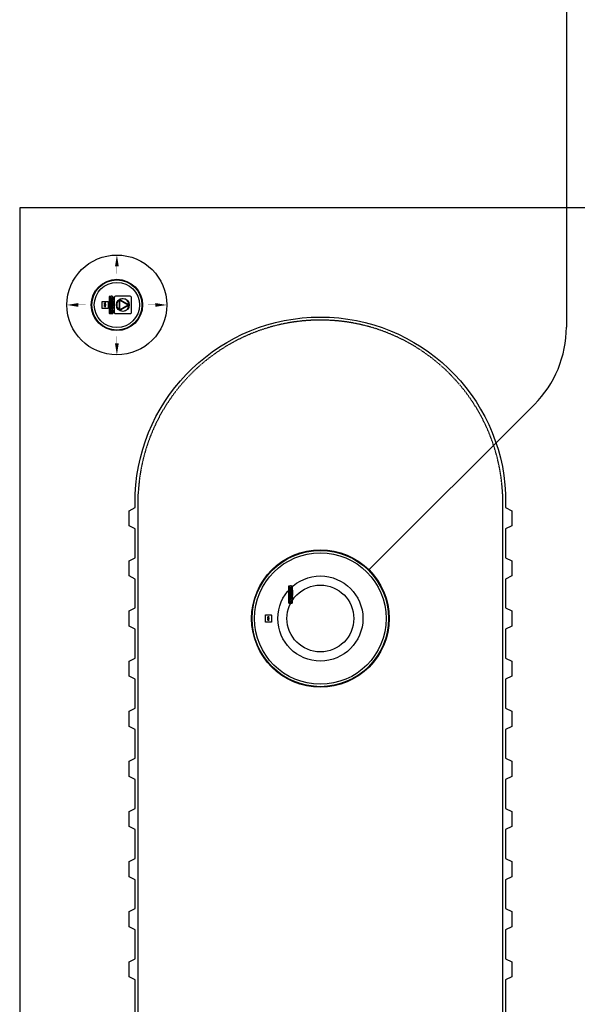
# Model space of a CAD drawing. Extents: x -15981 to -11679, y 2285 to 5601.
# Tile 92 of 103: x -15981 to -15797, y 4609 to 4933. Entities that reach past the tile are written whole.
import ezdxf

# ---------------------------------------------------------------- set-up
doc = ezdxf.new("R2010")
doc.units = 0
doc.header["$MEASUREMENT"] = 0
doc.linetypes.add('HIDDEN3', pattern=[0.1875, 0.125, -0.0625])
for name, color, linetype in [('MONITOR-WELL-COVER', 4, 'CONTINUOUS'), ('NONE', 7, 'CONTINUOUS'), ('PIPING-PRODUCT-REGULAR', 4, 'CONTINUOUS'), ('TANK-MANHOLE', 2, 'CONTINUOUS'), ('TANK-SLAB', 6, 'CONTINUOUS'), ('TANK-SLOPE', 2, 'CONTINUOUS'), ('TANK-UST', 5, 'CONTINUOUS')]:
    doc.layers.add(name, color=color, linetype=linetype)

# ---------------------------------------------------------------- blocks, each defined once
blk = doc.blocks.new('GROUP-427')
at = {"layer": 'NONE', "color": 0, "linetype": 'Continuous'}
for p, q in [((-41.87, -13.17), (-41.87, -12.84)), ((-41.52, -13.17), (-41.52, -12.84)), ((-41.87, -13.92), (-41.87, -13.59)), ((-41.52, -13.92), (-41.52, -13.59))]:
    blk.add_line(p, q, dxfattribs=at)
for radius, start, end in [(0.571, 71.92, 108.08), (0.276, 130.0052, 229.9948), (0.571, 251.92, 288.08), (0.276, 310.0052, 49.9948)]:
    blk.add_arc((-41.69, -13.38), radius, start, end, dxfattribs=at)
blk = doc.blocks.new('A$C50C34665')
at = {"layer": 'MONITOR-WELL-COVER', "color": 2}
for points in [[(-14.3, 5.8), (-14.3, 4.5), (-14.7, 4.5), (-14.7, 3.4), (-14.3, 3.4), (-14.3, 1), (-12.6, 1), (-12.6, 3.4), (-11.7, 3.4), (-11.7, 4.5), (-12.6, 4.5), (-12.6, 5.4, -0.414214), (-12.3, 5.7), (-11.7, 5.7), (-11.7, 6.7)], [(-3.3, 4.2), (-3.3, 4.2), (-3.3, 5.6), (-4.7, 5.6), (-4.7, 1), (-3.1, 1), (-3.1, 2.9, -0.414214), (-2.2, 3.8), (-2, 3.8), (-2, 5.6, 0.015515), (-2.1, 5.6, 0.024733), (-2.1, 5.6, 0.005946), (-2.2, 5.6, 0.01287), (-2.2, 5.7, 0.049414), (-2.3, 5.7, 0.053929), (-2.4, 5.7, 0.036627), (-2.5, 5.6, 0.042565), (-2.5, 5.6, 0.006291), (-2.6, 5.6, 0.008872), (-2.6, 5.6, 0.009321), (-2.7, 5.5, 0.009742), (-2.7, 5.5, 0.028906), (-2.8, 5.5, 0.027693), (-2.9, 5.4, 0.02663), (-2.9, 5.3, 0.041647), (-2.9, 5.3, 0.000265), (-3, 5.3, 0.000163), (-3, 5.2, 0.000116), (-3, 5.1, 0.000666), (-3.1, 5.1, 0.034843), (-3.1, 5, 0.014153), (-3.1, 4.9, 0.001676), (-3.1, 4.9, -0.00303), (-3.1, 4.8, -0.000398), (-3.1, 4.7, 0.000724), (-3.2, 4.7, 0.00166), (-3.2, 4.6, 0.006697), (-3.2, 4.5, 0.003794), (-3.2, 4.5, 0.000693), (-3.2, 4.4, 0.000272), (-3.2, 4.4, 0.00002), (-3.3, 4.2, 0.002677), (-3.3, 4.2, 0.000101), (-3.3, 4.2)]]:
    blk.add_lwpolyline(points, format="xyb", dxfattribs=at)
for points in [[(9.3, 6.7), (9.3, 6.3), (14.2, 6.3, -0.414214), (14.6, 5.9), (14.6, 0.8, -0.414214), (14.2, 0.4), (-14.5, 0.4), (-14.2, 0), (14.2, 0, 0.414214), (15, 0.9), (15, 5.9, 0.414214), (14.2, 6.7)], [(-11.1, 5.7), (-10.1, 5.7, 0.414214), (-9.8, 6.1), (-9.8, 6.4, 0.414214), (-10.1, 6.7), (-11.1, 6.7, 0.414214), (-11.4, 6.4), (-11.4, 6.1, 0.414214)], [(2.2, 2.2), (1.9, 2.1), (1.8, 2.1), (1.6, 2), (1.4, 2), (1.2, 2), (0.9, 2), (0.7, 2), (0.5, 2), (0.3, 2), (0.1, 2.1), (0, 2.2), (-0.1, 2.3), (-0.2, 2.4), (-0.2, 2.5), (-0.2, 2.9), (2.3, 2.9), (2.3, 3), (2.3, 3.1), (2.3, 3.3), (2.4, 3.4), (2.4, 3.6), (2.4, 3.7, 1), (-1.8, 3.7), (-1.8, 3.5), (-1.8, 3.2), (-1.8, 3), (-1.8, 2.7), (-1.7, 2.5), (-1.7, 2.3), (-1.6, 2), (-1.5, 1.9), (-1.4, 1.7), (-1.3, 1.6), (-1.2, 1.4), (-1, 1.3), (-0.8, 1.2), (-0.6, 1.1), (-0.4, 1), (-0.2, 1), (0.1, 1), (0.5, 0.9), (0.7, 0.9), (1, 1), (1.3, 1), (1.4, 1), (1.6, 1.1), (1.8, 1.1), (2, 1.2), (2, 1.2)], [(1.1, 3.7), (1.1, 3.9, 1), (-0.3, 3.9), (-0.3, 3.7)], [(4.9, 5.7), (5.9, 5.7, 0.414214), (6.3, 6.1), (6.3, 6.4, 0.414214), (5.9, 6.7), (4.9, 6.7, 0.414214), (4.6, 6.4), (4.6, 6.1, 0.414214)], [(9.8, 1.2), (9.8, 2), (9.1, 2, -0.414214), (8.7, 2.5), (8.7, 4.1), (9.8, 4.1), (9.8, 5.6), (8.7, 5.6), (8.7, 6.5), (7.8, 6.5, -0.161868), (6.5, 4.9), (6.5, 4.1), (7, 4.1), (7, 1.8), (7.1, 1.7), (7.1, 1.5), (7.2, 1.4), (7.3, 1.3), (7.3, 1.2), (7.5, 1.2), (7.5, 1.1), (7.8, 1), (8, 1), (8.1, 0.9), (8.3, 0.9), (8.5, 0.9), (8.7, 0.9), (8.8, 1), (9, 1), (9.1, 1), (9.3, 1), (9.4, 1.1), (9.6, 1.1)], [(11.7, 2.5), (11.7, 2.9), (14.1, 2.9), (14.2, 3), (14.2, 3.1), (14.2, 3.3), (14.2, 3.4), (14.2, 3.6), (14.2, 3.7, 1), (10.1, 3.7), (10.1, 3.5), (10.1, 3.2), (10.1, 3), (10.1, 2.7), (10.1, 2.5), (10.2, 2.3), (10.3, 2), (10.4, 1.9), (10.5, 1.7), (10.6, 1.6), (10.7, 1.4), (10.9, 1.3), (11.1, 1.2), (11.2, 1.1), (11.5, 1), (11.7, 1), (12, 1), (12.4, 0.9), (12.6, 0.9), (12.9, 1), (13.1, 1), (13.3, 1), (13.5, 1.1), (13.7, 1.1), (13.9, 1.2), (13.9, 1.2), (14.1, 2.2), (13.8, 2.1), (13.7, 2.1), (13.5, 2), (13.3, 2), (13.1, 2), (12.8, 2), (12.6, 2), (12.4, 2), (12.2, 2), (12, 2.1), (11.9, 2.2), (11.8, 2.3), (11.7, 2.4)], [(13, 3.7), (13, 3.9, 1), (11.6, 3.9), (11.6, 3.7)]]:
    blk.add_lwpolyline(points, format="xyb", close=True, dxfattribs=at)
for points in [[(-11.7, 6.7), (-11.8, 6.8), (-11.9, 6.8), (-12, 6.8), (-12, 6.8), (-12.1, 6.8), (-12.1, 6.8), (-12.2, 6.8), (-12.2, 6.8), (-12.3, 6.8), (-12.3, 6.8), (-12.3, 6.8), (-12.4, 6.8), (-12.4, 6.8), (-12.5, 6.8), (-12.5, 6.8), (-12.5, 6.8), (-12.6, 6.8), (-12.6, 6.8), (-12.7, 6.8), (-12.7, 6.8), (-12.8, 6.8), (-12.8, 6.8), (-12.8, 6.8), (-12.9, 6.8), (-12.9, 6.8), (-13, 6.8), (-13, 6.8), (-13.1, 6.8), (-13.1, 6.8), (-13.2, 6.8), (-13.2, 6.8), (-13.2, 6.8), (-13.3, 6.8), (-13.3, 6.8), (-13.3, 6.8), (-13.4, 6.8), (-13.4, 6.8), (-13.4, 6.7), (-13.5, 6.7), (-13.5, 6.7), (-13.5, 6.7), (-13.5, 6.7), (-13.5, 6.7), (-13.6, 6.7), (-13.6, 6.7), (-13.6, 6.7), (-13.6, 6.7), (-13.7, 6.7), (-13.7, 6.6), (-13.7, 6.6), (-13.7, 6.6), (-13.8, 6.6), (-13.8, 6.6), (-13.8, 6.6), (-13.8, 6.6), (-13.8, 6.5), (-13.8, 6.5), (-13.9, 6.5), (-13.9, 6.5), (-13.9, 6.5), (-13.9, 6.5), (-13.9, 6.5), (-13.9, 6.5), (-13.9, 6.4), (-14, 6.4), (-14, 6.4), (-14, 6.4), (-14, 6.4), (-14, 6.4), (-14.1, 6.3), (-14.1, 6.3), (-14.1, 6.3), (-14.1, 6.3), (-14.1, 6.2), (-14.1, 6.2), (-14.2, 6.2), (-14.2, 6.2), (-14.2, 6.2), (-14.2, 6.1), (-14.2, 6.1), (-14.2, 6.1), (-14.2, 6), (-14.2, 6), (-14.2, 6), (-14.2, 5.9), (-14.3, 5.9), (-14.3, 5.9), (-14.3, 5.8)], [(-7.8, 4.4), (-7.8, 6.7), (-9.4, 6.7), (-9.4, 1), (-7.8, 1), (-7.8, 2.3)], [(-7.8, 4.4), (-7.8, 4.4), (-7.8, 4.4), (-7.8, 4.5), (-7.8, 4.5), (-7.8, 4.6), (-7.8, 4.6), (-7.7, 4.7), (-7.7, 4.7), (-7.7, 4.8), (-7.7, 4.8), (-7.7, 4.8), (-7.7, 4.9), (-7.7, 4.9), (-7.6, 4.9), (-7.6, 5), (-7.6, 5), (-7.6, 5), (-7.6, 5.1), (-7.6, 5.1), (-7.5, 5.1), (-7.5, 5.2), (-7.5, 5.2), (-7.5, 5.2), (-7.5, 5.3), (-7.4, 5.3), (-7.4, 5.3), (-7.4, 5.4), (-7.4, 5.4), (-7.3, 5.4), (-7.3, 5.4), (-7.3, 5.5), (-7.3, 5.5), (-7.2, 5.5), (-7.2, 5.5), (-7.2, 5.5), (-7.1, 5.6), (-7.1, 5.6), (-7.1, 5.6), (-7, 5.6), (-7, 5.6), (-7, 5.6), (-6.9, 5.7), (-6.9, 5.7), (-6.8, 5.7), (-6.8, 5.7), (-6.8, 5.7), (-6.7, 5.7), (-6.7, 5.7), (-6.6, 5.7), (-6.6, 5.7), (-6.5, 5.7), (-6.5, 5.7), (-6.5, 5.7), (-6.4, 5.7), (-6.4, 5.7), (-6.3, 5.7), (-6.3, 5.7), (-6.3, 5.7), (-6.2, 5.7), (-6.2, 5.7), (-6.1, 5.7), (-6.1, 5.7), (-6.1, 5.7), (-6, 5.7), (-6, 5.6), (-5.9, 5.6), (-5.9, 5.6), (-5.9, 5.6), (-5.8, 5.6), (-5.8, 5.6), (-5.8, 5.5), (-5.7, 5.5), (-5.7, 5.5), (-5.7, 5.5), (-5.6, 5.5), (-5.6, 5.4), (-5.6, 5.4), (-5.6, 5.4), (-5.5, 5.4), (-5.5, 5.3), (-5.5, 5.3), (-5.5, 5.3), (-5.4, 5.2), (-5.4, 5.2), (-5.4, 5.2), (-5.4, 5.1), (-5.4, 5.1), (-5.3, 5.1), (-5.3, 5), (-5.3, 5), (-5.3, 5), (-5.3, 4.9), (-5.3, 4.9), (-5.3, 4.9), (-5.2, 4.8), (-5.2, 4.8), (-5.2, 4.8), (-5.2, 4.7), (-5.2, 4.7), (-5.2, 4.6), (-5.2, 4.6), (-5.2, 4.5), (-5.1, 4.5), (-5.1, 4.4), (-5.1, 4.4), (-5.1, 4.4), (-5.1, 4.3), (-5.1, 4.3), (-5.1, 4.2), (-5.1, 4.2), (-5.1, 4.1), (-5.1, 4.1), (-5.1, 4.1), (-5.1, 4), (-5.1, 4), (-5.1, 3.9), (-5.1, 3.9), (-5.1, 3.9), (-5.1, 3.8), (-5.1, 3.8), (-5.1, 3.8), (-5.1, 3.7), (-5.1, 3.7), (-5.1, 3.6), (-5.1, 3.6), (-5.1, 3.6), (-5, 3.5), (-5, 3.5), (-5, 3.5), (-5, 3.4), (-5, 3.4), (-5, 3.4), (-5, 3.3), (-5, 3.3), (-5, 3.3), (-5, 3.2), (-5, 3.2), (-5, 3.2), (-5, 3.1), (-5.1, 3.1), (-5.1, 3.1), (-5.1, 3), (-5.1, 3), (-5.1, 3), (-5.1, 2.9), (-5.1, 2.9), (-5.1, 2.8), (-5.1, 2.8), (-5.1, 2.8), (-5.1, 2.7), (-5.1, 2.7), (-5.1, 2.7), (-5.1, 2.6), (-5.1, 2.6), (-5.1, 2.5), (-5.1, 2.5), (-5.1, 2.5), (-5.1, 2.4), (-5.1, 2.4), (-5.1, 2.3), (-5.1, 2.3), (-5.1, 2.2), (-5.1, 2.2), (-5.2, 2.1), (-5.2, 2.1), (-5.2, 2), (-5.2, 2), (-5.2, 2), (-5.2, 1.9), (-5.2, 1.9), (-5.2, 1.8), (-5.3, 1.8), (-5.3, 1.8), (-5.3, 1.7), (-5.3, 1.7), (-5.3, 1.7), (-5.3, 1.6), (-5.3, 1.6), (-5.4, 1.6), (-5.4, 1.5), (-5.4, 1.5), (-5.4, 1.5), (-5.4, 1.4), (-5.5, 1.4), (-5.5, 1.4), (-5.5, 1.3), (-5.5, 1.3), (-5.6, 1.3), (-5.6, 1.3), (-5.6, 1.2), (-5.6, 1.2), (-5.7, 1.2), (-5.7, 1.2), (-5.7, 1.2), (-5.8, 1.1), (-5.8, 1.1), (-5.8, 1.1), (-5.9, 1.1), (-5.9, 1.1), (-5.9, 1), (-6, 1), (-6, 1), (-6.1, 1), (-6.1, 1), (-6.1, 1), (-6.2, 1), (-6.2, 1), (-6.3, 1), (-6.3, 1), (-6.3, 0.9), (-6.4, 0.9), (-6.4, 0.9), (-6.5, 0.9), (-6.5, 0.9), (-6.5, 0.9), (-6.6, 0.9), (-6.6, 1), (-6.7, 1), (-6.7, 1), (-6.8, 1), (-6.8, 1), (-6.8, 1), (-6.9, 1), (-6.9, 1), (-7, 1), (-7, 1), (-7, 1.1), (-7.1, 1.1), (-7.1, 1.1), (-7.1, 1.1), (-7.2, 1.1), (-7.2, 1.2), (-7.2, 1.2), (-7.3, 1.2), (-7.3, 1.2), (-7.3, 1.2), (-7.3, 1.3), (-7.4, 1.3), (-7.4, 1.3), (-7.4, 1.3), (-7.4, 1.4), (-7.5, 1.4), (-7.5, 1.4), (-7.5, 1.5), (-7.5, 1.5), (-7.5, 1.5), (-7.6, 1.6), (-7.6, 1.6), (-7.6, 1.6), (-7.6, 1.7), (-7.6, 1.7), (-7.6, 1.7), (-7.7, 1.8), (-7.7, 1.8), (-7.7, 1.8), (-7.7, 1.9), (-7.7, 1.9), (-7.7, 2), (-7.7, 2), (-7.8, 2), (-7.8, 2.1), (-7.8, 2.1), (-7.8, 2.2), (-7.8, 2.2), (-7.8, 2.3), (-7.8, 2.3)]]:
    blk.add_lwpolyline(points, dxfattribs=at)
for points in [[(-11.4, 1), (-9.8, 1), (-9.8, 5.4), (-11.4, 5.4)], [(-6.7, 3.1), (-6.7, 3.1), (-6.7, 3.1), (-6.7, 3.1), (-6.7, 3.1), (-6.7, 3.1), (-6.7, 3.1), (-6.7, 3), (-6.7, 3), (-6.7, 3), (-6.7, 3), (-6.7, 3), (-6.7, 3), (-6.7, 3), (-6.7, 2.9), (-6.7, 2.9), (-6.7, 2.9), (-6.7, 2.9), (-6.7, 2.9), (-6.7, 2.9), (-6.7, 2.8), (-6.7, 2.8), (-6.7, 2.8), (-6.7, 2.8), (-6.7, 2.8), (-6.7, 2.7), (-6.7, 2.7), (-6.7, 2.7), (-6.7, 2.7), (-6.7, 2.7), (-6.7, 2.7), (-6.7, 2.7), (-6.8, 2.6), (-6.8, 2.6), (-6.8, 2.6), (-6.8, 2.6), (-6.8, 2.6), (-6.8, 2.6), (-6.8, 2.6), (-6.8, 2.5), (-6.8, 2.5), (-6.8, 2.5), (-6.8, 2.5), (-6.8, 2.5), (-6.8, 2.5), (-6.8, 2.5), (-6.9, 2.5), (-6.9, 2.5), (-6.9, 2.5), (-6.9, 2.4), (-6.9, 2.4), (-6.9, 2.4), (-6.9, 2.4), (-6.9, 2.4), (-6.9, 2.4), (-7, 2.4), (-7, 2.4), (-7, 2.4), (-7, 2.4), (-7, 2.4), (-7, 2.4), (-7, 2.4), (-7.1, 2.4), (-7.1, 2.3), (-7.1, 2.3), (-7.1, 2.3), (-7.1, 2.3), (-7.1, 2.3), (-7.1, 2.3), (-7.2, 2.3), (-7.2, 2.3), (-7.2, 2.3), (-7.2, 2.3), (-7.2, 2.3), (-7.2, 2.3), (-7.3, 2.3), (-7.3, 2.3), (-7.3, 2.3), (-7.3, 2.3), (-7.3, 2.3), (-7.3, 2.3), (-7.4, 2.3), (-7.4, 2.4), (-7.4, 2.4), (-7.4, 2.4), (-7.4, 2.4), (-7.4, 2.4), (-7.4, 2.4), (-7.5, 2.4), (-7.5, 2.4), (-7.5, 2.4), (-7.5, 2.4), (-7.5, 2.4), (-7.5, 2.4), (-7.5, 2.4), (-7.5, 2.4), (-7.5, 2.5), (-7.6, 2.5), (-7.6, 2.5), (-7.6, 2.5), (-7.6, 2.5), (-7.6, 2.5), (-7.6, 2.5), (-7.6, 2.5), (-7.6, 2.5), (-7.6, 2.5), (-7.6, 2.6), (-7.6, 2.6), (-7.6, 2.6), (-7.6, 2.6), (-7.7, 2.6), (-7.7, 2.6), (-7.7, 2.6), (-7.7, 2.7), (-7.7, 2.7), (-7.7, 2.7), (-7.7, 2.7), (-7.7, 2.7), (-7.7, 2.7), (-7.7, 2.7), (-7.7, 2.8), (-7.7, 2.8), (-7.7, 2.8), (-7.7, 2.8), (-7.7, 2.8), (-7.7, 2.9), (-7.7, 2.9), (-7.7, 2.9), (-7.7, 2.9), (-7.7, 2.9), (-7.7, 2.9), (-7.7, 3), (-7.7, 3), (-7.7, 3), (-7.7, 3), (-7.7, 3), (-7.7, 3), (-7.7, 3), (-7.7, 3.1), (-7.7, 3.1), (-7.7, 3.1), (-7.7, 3.1), (-7.8, 3.1), (-7.8, 3.1), (-7.8, 3.1), (-7.8, 3.2), (-7.8, 3.2), (-7.8, 3.2), (-7.8, 3.2), (-7.8, 3.2), (-7.8, 3.2), (-7.8, 3.2), (-7.8, 3.2), (-7.8, 3.3), (-7.8, 3.3), (-7.8, 3.3), (-7.8, 3.3), (-7.8, 3.3), (-7.8, 3.3), (-7.8, 3.3), (-7.8, 3.3), (-7.8, 3.4), (-7.8, 3.4), (-7.7, 3.4), (-7.7, 3.4), (-7.7, 3.4), (-7.7, 3.4), (-7.7, 3.4), (-7.7, 3.5), (-7.7, 3.5), (-7.7, 3.5), (-7.7, 3.5), (-7.7, 3.5), (-7.7, 3.5), (-7.7, 3.5), (-7.7, 3.6), (-7.7, 3.6), (-7.7, 3.6), (-7.7, 3.6), (-7.7, 3.6), (-7.7, 3.6), (-7.7, 3.7), (-7.7, 3.7), (-7.7, 3.7), (-7.7, 3.7), (-7.7, 3.7), (-7.7, 3.8), (-7.7, 3.8), (-7.7, 3.8), (-7.7, 3.8), (-7.7, 3.8), (-7.7, 3.8), (-7.7, 3.8), (-7.7, 3.9), (-7.7, 3.9), (-7.6, 3.9), (-7.6, 3.9), (-7.6, 3.9), (-7.6, 3.9), (-7.6, 3.9), (-7.6, 3.9), (-7.6, 4), (-7.6, 4), (-7.6, 4), (-7.6, 4), (-7.6, 4), (-7.6, 4), (-7.6, 4), (-7.5, 4), (-7.5, 4), (-7.5, 4), (-7.5, 4.1), (-7.5, 4.1), (-7.5, 4.1), (-7.5, 4.1), (-7.5, 4.1), (-7.5, 4.1), (-7.4, 4.1), (-7.4, 4.1), (-7.4, 4.1), (-7.4, 4.1), (-7.4, 4.1), (-7.4, 4.1), (-7.4, 4.1), (-7.3, 4.1), (-7.3, 4.1), (-7.3, 4.1), (-7.3, 4.1), (-7.3, 4.2), (-7.3, 4.2), (-7.2, 4.2), (-7.2, 4.2), (-7.2, 4.2), (-7.2, 4.2), (-7.2, 4.2), (-7.2, 4.2), (-7.1, 4.2), (-7.1, 4.1), (-7.1, 4.1), (-7.1, 4.1), (-7.1, 4.1), (-7.1, 4.1), (-7.1, 4.1), (-7, 4.1), (-7, 4.1), (-7, 4.1), (-7, 4.1), (-7, 4.1), (-7, 4.1), (-7, 4.1), (-6.9, 4.1), (-6.9, 4.1), (-6.9, 4.1), (-6.9, 4.1), (-6.9, 4), (-6.9, 4), (-6.9, 4), (-6.9, 4), (-6.9, 4), (-6.8, 4), (-6.8, 4), (-6.8, 4), (-6.8, 4), (-6.8, 4), (-6.8, 3.9), (-6.8, 3.9), (-6.8, 3.9), (-6.8, 3.9), (-6.8, 3.9), (-6.8, 3.9), (-6.8, 3.9), (-6.8, 3.9), (-6.8, 3.8), (-6.7, 3.8), (-6.7, 3.8), (-6.7, 3.8), (-6.7, 3.8), (-6.7, 3.8), (-6.7, 3.8), (-6.7, 3.7), (-6.7, 3.7), (-6.7, 3.7), (-6.7, 3.7), (-6.7, 3.7), (-6.7, 3.6), (-6.7, 3.6), (-6.7, 3.6), (-6.7, 3.6), (-6.7, 3.6), (-6.7, 3.6), (-6.7, 3.5), (-6.7, 3.5), (-6.7, 3.5), (-6.7, 3.5), (-6.7, 3.5), (-6.7, 3.5), (-6.7, 3.5), (-6.7, 3.4), (-6.7, 3.4), (-6.7, 3.4), (-6.7, 3.4), (-6.7, 3.4), (-6.7, 3.4), (-6.7, 3.4), (-6.7, 3.3), (-6.7, 3.3), (-6.7, 3.3), (-6.7, 3.3), (-6.7, 3.3), (-6.7, 3.3), (-6.7, 3.3), (-6.7, 3.3), (-6.7, 3.2), (-6.7, 3.2), (-6.7, 3.2), (-6.7, 3.2), (-6.7, 3.2), (-6.7, 3.2), (-6.7, 3.2), (-6.7, 3.2)], [(-7.1, 6.3), (-7.1, 6.7), (1.9, 6.7), (1.9, 6.3)], [(2.6, 1), (4.2, 1), (4.2, 6.7), (2.6, 6.7)], [(4.6, 1), (6.3, 1), (6.3, 5.4), (4.6, 5.4)]]:
    blk.add_lwpolyline(points, close=True, dxfattribs=at)

msp = doc.modelspace()

# ---------------------------------------------------------------- linework, layer by layer
at = {"layer": 'MONITOR-WELL-COVER', "color": 2, "flags": 128}
msp.add_lwpolyline([(-15953.66, 4839.98, -0.414214), (-15953.56, 4840.07), (-15951.79, 4840.07, -0.414214), (-15951.69, 4839.98), (-15951.69, 4837.81, -0.414214), (-15951.79, 4837.71), (-15953.56, 4837.71, -0.414214), (-15953.66, 4837.81)], format="xyb", close=True, dxfattribs=at)
at = {"layer": 'MONITOR-WELL-COVER', "color": 2}
for points in [[(-15944.05, 4841.35, 0.414214), (-15944.43, 4841.73), (-15949.34, 4841.73, 0.414214), (-15949.72, 4841.35), (-15949.72, 4836.43, 0.414214), (-15949.34, 4836.06), (-15944.43, 4836.06, 0.414214), (-15944.05, 4836.43)], [(-15948.05, 4840.53, 0.514796), (-15948.05, 4837.26, 0.609933), (-15947.95, 4837.31), (-15947.95, 4840.47, 0.609933)], [(-15947.73, 4837.32, -0.577365), (-15947.83, 4837.37), (-15947.83, 4840.42, -0.577365), (-15947.73, 4840.47), (-15945.1, 4838.95, -0.577321), (-15945.1, 4838.84)], [(-15947.72, 4840.61), (-15944.98, 4839.03, 0.609773), (-15944.89, 4839.09, 0.515092), (-15947.72, 4840.72, 0.609773)], [(-15947.72, 4837.07, 0.515092), (-15944.89, 4838.7, 0.609772), (-15944.98, 4838.76), (-15947.72, 4837.18, 0.609772)]]:
    msp.add_lwpolyline(points, format="xyb", close=True, dxfattribs=at)
at = {"layer": 'MONITOR-WELL-COVER', "color": 1}
for radius in [8.44, 8.25]:
    msp.add_circle((-15948.85, 4838.89), radius, dxfattribs=at)
at = {"layer": 'MONITOR-WELL-COVER', "color": 2}
for centre, radius in [((-15948.85, 4838.89), 7.44), ((-15946.89, 4838.89), 2.13)]:
    msp.add_circle(centre, radius, dxfattribs=at)
at = {"layer": 'PIPING-PRODUCT-REGULAR'}
for p, q in [((-15800.85, 5091.36), (-15800.85, 4831.57)), ((-15865.99, 4751.53), (-15811.4, 4806.11))]:
    msp.add_line(p, q, dxfattribs=at)
msp.add_arc((-15836.85, 4831.57), 36, 315, 0, dxfattribs=at)
at = {"layer": 'TANK-MANHOLE', "color": 1, "linetype": 'Continuous'}
for points in [[(-15891.04, 4741.83), (-15891.13, 4741.83), (-15891.13, 4740.9, -0.414214), (-15891.21, 4740.82), (-15892.17, 4740.82, -0.414214), (-15892.25, 4740.9), (-15892.25, 4746.37), (-15892.33, 4746.31), (-15892.33, 4740.91, 0.414214), (-15892.16, 4740.74), (-15891.21, 4740.74, 0.414214), (-15891.04, 4740.91)], [(-15891.23, 4745.72), (-15891.23, 4745.53, 0.414214), (-15891.18, 4745.47), (-15891.1, 4745.47, 0.414214), (-15891.04, 4745.53), (-15891.04, 4745.72, 0.414214), (-15891.1, 4745.78), (-15891.18, 4745.78, 0.414214)], [(-15891.91, 4743.19), (-15891.92, 4743.24), (-15891.93, 4743.27), (-15891.94, 4743.29), (-15891.95, 4743.33), (-15891.95, 4743.38), (-15891.95, 4743.43), (-15891.95, 4743.47), (-15891.95, 4743.51), (-15891.94, 4743.54), (-15891.93, 4743.58), (-15891.91, 4743.61), (-15891.9, 4743.62), (-15891.87, 4743.64), (-15891.85, 4743.64), (-15891.78, 4743.64), (-15891.78, 4743.18), (-15891.76, 4743.17), (-15891.73, 4743.16), (-15891.7, 4743.16), (-15891.68, 4743.16), (-15891.65, 4743.16), (-15891.62, 4743.15, 1), (-15891.62, 4743.95), (-15891.66, 4743.95), (-15891.71, 4743.95), (-15891.75, 4743.95), (-15891.81, 4743.94), (-15891.85, 4743.94), (-15891.89, 4743.93), (-15891.94, 4743.91), (-15891.97, 4743.89), (-15892, 4743.87), (-15892.03, 4743.85), (-15892.05, 4743.83), (-15892.08, 4743.8), (-15892.1, 4743.76), (-15892.11, 4743.73), (-15892.13, 4743.68), (-15892.14, 4743.64), (-15892.15, 4743.58), (-15892.15, 4743.52), (-15892.15, 4743.46), (-15892.15, 4743.41), (-15892.14, 4743.36), (-15892.14, 4743.33), (-15892.13, 4743.3), (-15892.12, 4743.27), (-15892.11, 4743.23), (-15892.1, 4743.22)], [(-15892.11, 4741.73), (-15891.94, 4741.73), (-15891.94, 4741.87, -0.414214), (-15891.86, 4741.95), (-15891.54, 4741.95), (-15891.54, 4741.73), (-15891.26, 4741.73), (-15891.26, 4741.95), (-15891.09, 4741.95), (-15891.09, 4742.11, -0.161868), (-15891.39, 4742.37), (-15891.54, 4742.37), (-15891.54, 4742.26), (-15891.98, 4742.26), (-15892.01, 4742.26), (-15892.04, 4742.25), (-15892.06, 4742.24), (-15892.08, 4742.22), (-15892.09, 4742.2), (-15892.11, 4742.18), (-15892.12, 4742.17), (-15892.14, 4742.12), (-15892.15, 4742.09), (-15892.15, 4742.05), (-15892.15, 4742.03), (-15892.15, 4741.99), (-15892.15, 4741.95), (-15892.15, 4741.92), (-15892.14, 4741.89), (-15892.14, 4741.86), (-15892.13, 4741.83), (-15892.12, 4741.81), (-15892.12, 4741.77)], [(-15891.62, 4743.4), (-15891.59, 4743.4, 1), (-15891.59, 4743.67), (-15891.62, 4743.67)], [(-15891.23, 4742.66), (-15891.23, 4742.47, 0.414214), (-15891.18, 4742.41), (-15891.1, 4742.41, 0.414214), (-15891.04, 4742.47), (-15891.04, 4742.66, 0.414214), (-15891.1, 4742.72), (-15891.18, 4742.72, 0.414214)], [(-15891.85, 4741.38), (-15891.78, 4741.38), (-15891.78, 4740.91), (-15891.76, 4740.9), (-15891.73, 4740.9), (-15891.7, 4740.89), (-15891.68, 4740.89), (-15891.65, 4740.89), (-15891.62, 4740.89, 1), (-15891.62, 4741.69), (-15891.66, 4741.69), (-15891.71, 4741.69), (-15891.75, 4741.69), (-15891.81, 4741.68), (-15891.85, 4741.67), (-15891.89, 4741.66), (-15891.94, 4741.64), (-15891.97, 4741.63), (-15892, 4741.61), (-15892.03, 4741.59), (-15892.05, 4741.56), (-15892.08, 4741.53), (-15892.1, 4741.5), (-15892.11, 4741.46), (-15892.13, 4741.42), (-15892.14, 4741.37), (-15892.15, 4741.31), (-15892.15, 4741.25), (-15892.15, 4741.2), (-15892.15, 4741.14), (-15892.14, 4741.1), (-15892.14, 4741.06), (-15892.13, 4741.03), (-15892.12, 4741), (-15892.11, 4740.96), (-15892.1, 4740.96), (-15891.91, 4740.92), (-15891.92, 4740.97), (-15891.93, 4741), (-15891.94, 4741.03), (-15891.95, 4741.07), (-15891.95, 4741.11), (-15891.95, 4741.16), (-15891.95, 4741.2), (-15891.95, 4741.24), (-15891.94, 4741.28), (-15891.93, 4741.31), (-15891.91, 4741.34), (-15891.9, 4741.36), (-15891.87, 4741.37)], [(-15891.62, 4741.14), (-15891.59, 4741.14, 1), (-15891.59, 4741.4), (-15891.62, 4741.4)]]:
    msp.add_lwpolyline(points, format="xyb", close=True, dxfattribs=at)
for points in [[(-15891.22, 4746.33), (-15891.47, 4746.33), (-15891.47, 4746.41), (-15891.69, 4746.41), (-15891.69, 4746.33), (-15892.13, 4746.33), (-15892.13, 4746.02), (-15891.69, 4746.02), (-15891.69, 4745.84), (-15891.47, 4745.84), (-15891.47, 4746.02), (-15891.29, 4746.02, -0.414214), (-15891.23, 4745.96), (-15891.23, 4745.84), (-15891.04, 4745.84)], [(-15891.53, 4744.23), (-15891.53, 4744.24), (-15891.27, 4744.24), (-15891.27, 4744.51), (-15892.13, 4744.51), (-15892.13, 4744.2), (-15891.77, 4744.2, -0.414214), (-15891.6, 4744.03), (-15891.6, 4743.99), (-15891.27, 4743.99, 0.015515), (-15891.26, 4744, 0.024733), (-15891.26, 4744.01, 0.005946), (-15891.25, 4744.02, 0.01287), (-15891.25, 4744.03, 0.049414), (-15891.25, 4744.05, 0.053929), (-15891.25, 4744.06, 0.036627), (-15891.25, 4744.08, 0.042565), (-15891.26, 4744.09, 0.006291), (-15891.26, 4744.1, 0.008872), (-15891.27, 4744.11, 0.009321), (-15891.27, 4744.12, 0.009742), (-15891.28, 4744.13, 0.028906), (-15891.29, 4744.14, 0.027693), (-15891.3, 4744.15, 0.02663), (-15891.31, 4744.16, 0.041647), (-15891.32, 4744.16, 0.000265), (-15891.33, 4744.17, 0.000163), (-15891.34, 4744.18, 0.000116), (-15891.36, 4744.19, 0.000666), (-15891.37, 4744.19, 0.034843), (-15891.37, 4744.19, 0.014153), (-15891.39, 4744.19, 0.001676), (-15891.4, 4744.2, -0.00303), (-15891.42, 4744.2, -0.000398), (-15891.43, 4744.21, 0.000724), (-15891.44, 4744.21, 0.00166), (-15891.46, 4744.21, 0.006697), (-15891.46, 4744.21, 0.003794), (-15891.47, 4744.22, 0.000693), (-15891.49, 4744.22, 0.000272), (-15891.49, 4744.22, 0.00002), (-15891.52, 4744.23, 0.002677), (-15891.53, 4744.23, 0.000101), (-15891.53, 4744.23)]]:
    msp.add_lwpolyline(points, format="xyb", dxfattribs=at)
for points in [[(-15892.13, 4745.78), (-15892.13, 4745.47), (-15891.29, 4745.47), (-15891.29, 4745.78)], [(-15892.13, 4743.11), (-15892.13, 4742.8), (-15891.04, 4742.8), (-15891.04, 4743.11)], [(-15892.13, 4742.72), (-15892.13, 4742.41), (-15891.29, 4742.41), (-15891.29, 4742.72)], [(-15891.73, 4744.88), (-15891.73, 4744.88), (-15891.74, 4744.88), (-15891.74, 4744.88), (-15891.74, 4744.88), (-15891.74, 4744.88), (-15891.75, 4744.88), (-15891.75, 4744.88), (-15891.75, 4744.88), (-15891.76, 4744.88), (-15891.76, 4744.88), (-15891.76, 4744.88), (-15891.76, 4744.88), (-15891.77, 4744.88), (-15891.77, 4744.88), (-15891.77, 4744.88), (-15891.78, 4744.88), (-15891.78, 4744.88), (-15891.78, 4744.88), (-15891.79, 4744.88), (-15891.79, 4744.88), (-15891.79, 4744.88), (-15891.8, 4744.88), (-15891.8, 4744.89), (-15891.8, 4744.89), (-15891.81, 4744.89), (-15891.81, 4744.89), (-15891.81, 4744.89), (-15891.81, 4744.89), (-15891.82, 4744.89), (-15891.82, 4744.89), (-15891.82, 4744.89), (-15891.83, 4744.89), (-15891.83, 4744.89), (-15891.83, 4744.9), (-15891.83, 4744.9), (-15891.84, 4744.9), (-15891.84, 4744.9), (-15891.84, 4744.9), (-15891.84, 4744.9), (-15891.85, 4744.9), (-15891.85, 4744.9), (-15891.85, 4744.91), (-15891.85, 4744.91), (-15891.85, 4744.91), (-15891.86, 4744.91), (-15891.86, 4744.91), (-15891.86, 4744.91), (-15891.86, 4744.92), (-15891.86, 4744.92), (-15891.87, 4744.92), (-15891.87, 4744.92), (-15891.87, 4744.92), (-15891.87, 4744.93), (-15891.87, 4744.93), (-15891.87, 4744.93), (-15891.87, 4744.93), (-15891.88, 4744.94), (-15891.88, 4744.94), (-15891.88, 4744.94), (-15891.88, 4744.94), (-15891.88, 4744.95), (-15891.88, 4744.95), (-15891.88, 4744.95), (-15891.88, 4744.96), (-15891.88, 4744.96), (-15891.88, 4744.96), (-15891.88, 4744.97), (-15891.89, 4744.97), (-15891.89, 4744.97), (-15891.89, 4744.97), (-15891.89, 4744.98), (-15891.89, 4744.98), (-15891.89, 4744.98), (-15891.89, 4744.99), (-15891.89, 4744.99), (-15891.89, 4744.99), (-15891.88, 4745), (-15891.88, 4745), (-15891.88, 4745), (-15891.88, 4745), (-15891.88, 4745.01), (-15891.88, 4745.01), (-15891.88, 4745.01), (-15891.88, 4745.02), (-15891.88, 4745.02), (-15891.88, 4745.02), (-15891.88, 4745.02), (-15891.87, 4745.03), (-15891.87, 4745.03), (-15891.87, 4745.03), (-15891.87, 4745.03), (-15891.87, 4745.04), (-15891.87, 4745.04), (-15891.87, 4745.04), (-15891.86, 4745.04), (-15891.86, 4745.04), (-15891.86, 4745.05), (-15891.86, 4745.05), (-15891.86, 4745.05), (-15891.85, 4745.05), (-15891.85, 4745.05), (-15891.85, 4745.05), (-15891.85, 4745.06), (-15891.85, 4745.06), (-15891.84, 4745.06), (-15891.84, 4745.06), (-15891.84, 4745.06), (-15891.84, 4745.06), (-15891.83, 4745.06), (-15891.83, 4745.07), (-15891.83, 4745.07), (-15891.83, 4745.07), (-15891.82, 4745.07), (-15891.82, 4745.07), (-15891.82, 4745.07), (-15891.81, 4745.07), (-15891.81, 4745.07), (-15891.81, 4745.07), (-15891.81, 4745.07), (-15891.8, 4745.07), (-15891.8, 4745.08), (-15891.8, 4745.08), (-15891.79, 4745.08), (-15891.79, 4745.08), (-15891.79, 4745.08), (-15891.78, 4745.08), (-15891.78, 4745.08), (-15891.78, 4745.08), (-15891.77, 4745.08), (-15891.77, 4745.08), (-15891.77, 4745.08), (-15891.76, 4745.08), (-15891.76, 4745.08), (-15891.76, 4745.08), (-15891.76, 4745.08), (-15891.75, 4745.08), (-15891.75, 4745.08), (-15891.75, 4745.08), (-15891.74, 4745.08), (-15891.74, 4745.08), (-15891.74, 4745.08), (-15891.74, 4745.08), (-15891.73, 4745.08), (-15891.73, 4745.08), (-15891.73, 4745.08), (-15891.73, 4745.08), (-15891.72, 4745.08), (-15891.72, 4745.08), (-15891.72, 4745.08), (-15891.72, 4745.08), (-15891.71, 4745.08), (-15891.71, 4745.08), (-15891.71, 4745.08), (-15891.71, 4745.08), (-15891.7, 4745.08), (-15891.7, 4745.08), (-15891.7, 4745.08), (-15891.7, 4745.08), (-15891.69, 4745.08), (-15891.69, 4745.08), (-15891.69, 4745.08), (-15891.69, 4745.08), (-15891.68, 4745.08), (-15891.68, 4745.08), (-15891.68, 4745.08), (-15891.68, 4745.08), (-15891.67, 4745.08), (-15891.67, 4745.08), (-15891.67, 4745.08), (-15891.66, 4745.08), (-15891.66, 4745.08), (-15891.66, 4745.08), (-15891.66, 4745.08), (-15891.65, 4745.08), (-15891.65, 4745.08), (-15891.65, 4745.08), (-15891.64, 4745.08), (-15891.64, 4745.08), (-15891.64, 4745.08), (-15891.63, 4745.08), (-15891.63, 4745.08), (-15891.63, 4745.08), (-15891.62, 4745.08), (-15891.62, 4745.07), (-15891.62, 4745.07), (-15891.61, 4745.07), (-15891.61, 4745.07), (-15891.61, 4745.07), (-15891.61, 4745.07), (-15891.6, 4745.07), (-15891.6, 4745.07), (-15891.6, 4745.07), (-15891.59, 4745.07), (-15891.59, 4745.07), (-15891.59, 4745.06), (-15891.59, 4745.06), (-15891.58, 4745.06), (-15891.58, 4745.06), (-15891.58, 4745.06), (-15891.58, 4745.06), (-15891.58, 4745.06), (-15891.57, 4745.05), (-15891.57, 4745.05), (-15891.57, 4745.05), (-15891.57, 4745.05), (-15891.56, 4745.05), (-15891.56, 4745.05), (-15891.56, 4745.04), (-15891.56, 4745.04), (-15891.56, 4745.04), (-15891.56, 4745.04), (-15891.55, 4745.04), (-15891.55, 4745.03), (-15891.55, 4745.03), (-15891.55, 4745.03), (-15891.55, 4745.03), (-15891.55, 4745.02), (-15891.55, 4745.02), (-15891.55, 4745.02), (-15891.54, 4745.02), (-15891.54, 4745.01), (-15891.54, 4745.01), (-15891.54, 4745.01), (-15891.54, 4745), (-15891.54, 4745), (-15891.54, 4745), (-15891.54, 4745), (-15891.54, 4744.99), (-15891.54, 4744.99), (-15891.54, 4744.99), (-15891.54, 4744.98), (-15891.54, 4744.98), (-15891.54, 4744.98), (-15891.54, 4744.97), (-15891.54, 4744.97), (-15891.54, 4744.97), (-15891.54, 4744.97), (-15891.54, 4744.96), (-15891.54, 4744.96), (-15891.54, 4744.96), (-15891.54, 4744.95), (-15891.54, 4744.95), (-15891.54, 4744.95), (-15891.54, 4744.94), (-15891.55, 4744.94), (-15891.55, 4744.94), (-15891.55, 4744.94), (-15891.55, 4744.93), (-15891.55, 4744.93), (-15891.55, 4744.93), (-15891.55, 4744.93), (-15891.55, 4744.92), (-15891.56, 4744.92), (-15891.56, 4744.92), (-15891.56, 4744.92), (-15891.56, 4744.92), (-15891.56, 4744.91), (-15891.56, 4744.91), (-15891.57, 4744.91), (-15891.57, 4744.91), (-15891.57, 4744.91), (-15891.57, 4744.91), (-15891.58, 4744.9), (-15891.58, 4744.9), (-15891.58, 4744.9), (-15891.58, 4744.9), (-15891.58, 4744.9), (-15891.59, 4744.9), (-15891.59, 4744.9), (-15891.59, 4744.9), (-15891.59, 4744.89), (-15891.6, 4744.89), (-15891.6, 4744.89), (-15891.6, 4744.89), (-15891.61, 4744.89), (-15891.61, 4744.89), (-15891.61, 4744.89), (-15891.61, 4744.89), (-15891.62, 4744.89), (-15891.62, 4744.89), (-15891.62, 4744.89), (-15891.63, 4744.88), (-15891.63, 4744.88), (-15891.63, 4744.88), (-15891.64, 4744.88), (-15891.64, 4744.88), (-15891.64, 4744.88), (-15891.65, 4744.88), (-15891.65, 4744.88), (-15891.65, 4744.88), (-15891.66, 4744.88), (-15891.66, 4744.88), (-15891.66, 4744.88), (-15891.66, 4744.88), (-15891.67, 4744.88), (-15891.67, 4744.88), (-15891.67, 4744.88), (-15891.68, 4744.88), (-15891.68, 4744.88), (-15891.68, 4744.88), (-15891.68, 4744.88), (-15891.69, 4744.88), (-15891.69, 4744.88), (-15891.69, 4744.88), (-15891.69, 4744.88), (-15891.7, 4744.88), (-15891.7, 4744.88), (-15891.7, 4744.88), (-15891.7, 4744.88), (-15891.71, 4744.88), (-15891.71, 4744.88), (-15891.71, 4744.88), (-15891.71, 4744.88), (-15891.72, 4744.88), (-15891.72, 4744.88), (-15891.72, 4744.88), (-15891.72, 4744.88), (-15891.73, 4744.88), (-15891.73, 4744.88)], [(-15891.13, 4744.95), (-15891.04, 4744.95), (-15891.04, 4743.23), (-15891.13, 4743.23)]]:
    msp.add_lwpolyline(points, close=True, dxfattribs=at)
for points in [[(-15891.04, 4745.84), (-15891.04, 4745.86), (-15891.04, 4745.87), (-15891.04, 4745.88), (-15891.04, 4745.9), (-15891.03, 4745.91), (-15891.03, 4745.92), (-15891.03, 4745.93), (-15891.03, 4745.93), (-15891.03, 4745.94), (-15891.03, 4745.95), (-15891.03, 4745.96), (-15891.03, 4745.97), (-15891.03, 4745.97), (-15891.03, 4745.98), (-15891.03, 4745.99), (-15891.03, 4746), (-15891.03, 4746.01), (-15891.03, 4746.01), (-15891.03, 4746.02), (-15891.03, 4746.03), (-15891.03, 4746.04), (-15891.03, 4746.05), (-15891.03, 4746.05), (-15891.03, 4746.06), (-15891.03, 4746.07), (-15891.03, 4746.08), (-15891.03, 4746.09), (-15891.03, 4746.1), (-15891.03, 4746.11), (-15891.03, 4746.11), (-15891.04, 4746.12), (-15891.04, 4746.13), (-15891.04, 4746.14), (-15891.04, 4746.14), (-15891.04, 4746.15), (-15891.04, 4746.15), (-15891.04, 4746.16), (-15891.04, 4746.17), (-15891.05, 4746.17), (-15891.05, 4746.18), (-15891.05, 4746.18), (-15891.05, 4746.18), (-15891.05, 4746.19), (-15891.05, 4746.19), (-15891.05, 4746.2), (-15891.06, 4746.2), (-15891.06, 4746.21), (-15891.06, 4746.21), (-15891.06, 4746.22), (-15891.07, 4746.22), (-15891.07, 4746.22), (-15891.07, 4746.23), (-15891.07, 4746.23), (-15891.08, 4746.24), (-15891.08, 4746.24), (-15891.08, 4746.24), (-15891.08, 4746.25), (-15891.09, 4746.25), (-15891.09, 4746.25), (-15891.09, 4746.25), (-15891.09, 4746.26), (-15891.1, 4746.26), (-15891.1, 4746.26), (-15891.1, 4746.26), (-15891.1, 4746.27), (-15891.11, 4746.27), (-15891.11, 4746.27), (-15891.11, 4746.28), (-15891.12, 4746.28), (-15891.12, 4746.29), (-15891.13, 4746.29), (-15891.13, 4746.29), (-15891.13, 4746.3), (-15891.14, 4746.3), (-15891.14, 4746.3), (-15891.15, 4746.3), (-15891.15, 4746.31), (-15891.16, 4746.31), (-15891.16, 4746.31), (-15891.17, 4746.31), (-15891.17, 4746.32), (-15891.18, 4746.32), (-15891.19, 4746.32), (-15891.19, 4746.32), (-15891.2, 4746.32), (-15891.21, 4746.32), (-15891.21, 4746.33), (-15891.22, 4746.33)], [(-15891.5, 4745.09), (-15891.49, 4745.09), (-15891.48, 4745.09), (-15891.47, 4745.09), (-15891.46, 4745.09), (-15891.46, 4745.08), (-15891.45, 4745.08), (-15891.44, 4745.08), (-15891.43, 4745.08), (-15891.42, 4745.08), (-15891.42, 4745.07), (-15891.41, 4745.07), (-15891.4, 4745.07), (-15891.39, 4745.07), (-15891.39, 4745.06), (-15891.38, 4745.06), (-15891.37, 4745.06), (-15891.37, 4745.05), (-15891.36, 4745.05), (-15891.35, 4745.05), (-15891.35, 4745.04), (-15891.34, 4745.04), (-15891.34, 4745.04), (-15891.33, 4745.03), (-15891.33, 4745.03), (-15891.32, 4745.02), (-15891.31, 4745.02), (-15891.31, 4745.01), (-15891.3, 4745.01), (-15891.3, 4745.01), (-15891.29, 4745), (-15891.29, 4744.99), (-15891.29, 4744.99), (-15891.28, 4744.98), (-15891.28, 4744.98), (-15891.27, 4744.97), (-15891.27, 4744.97), (-15891.27, 4744.96), (-15891.26, 4744.95), (-15891.26, 4744.95), (-15891.26, 4744.94), (-15891.25, 4744.93), (-15891.25, 4744.92), (-15891.25, 4744.92), (-15891.25, 4744.91), (-15891.25, 4744.9), (-15891.24, 4744.89), (-15891.24, 4744.89), (-15891.24, 4744.88), (-15891.24, 4744.87), (-15891.24, 4744.86), (-15891.24, 4744.85), (-15891.24, 4744.85), (-15891.24, 4744.84), (-15891.24, 4744.83), (-15891.24, 4744.82), (-15891.24, 4744.81), (-15891.24, 4744.81), (-15891.24, 4744.8), (-15891.24, 4744.79), (-15891.24, 4744.78), (-15891.25, 4744.78), (-15891.25, 4744.77), (-15891.25, 4744.76), (-15891.25, 4744.75), (-15891.25, 4744.74), (-15891.26, 4744.74), (-15891.26, 4744.73), (-15891.26, 4744.72), (-15891.27, 4744.72), (-15891.27, 4744.71), (-15891.27, 4744.7), (-15891.28, 4744.7), (-15891.28, 4744.69), (-15891.29, 4744.69), (-15891.29, 4744.68), (-15891.29, 4744.68), (-15891.3, 4744.67), (-15891.3, 4744.67), (-15891.31, 4744.66), (-15891.31, 4744.66), (-15891.32, 4744.65), (-15891.33, 4744.65), (-15891.33, 4744.64), (-15891.34, 4744.64), (-15891.34, 4744.64), (-15891.35, 4744.63), (-15891.35, 4744.63), (-15891.36, 4744.62), (-15891.37, 4744.62), (-15891.37, 4744.62), (-15891.38, 4744.62), (-15891.39, 4744.61), (-15891.39, 4744.61), (-15891.4, 4744.61), (-15891.41, 4744.6), (-15891.42, 4744.6), (-15891.42, 4744.6), (-15891.43, 4744.6), (-15891.44, 4744.6), (-15891.45, 4744.59), (-15891.46, 4744.59), (-15891.46, 4744.59), (-15891.47, 4744.59), (-15891.48, 4744.59), (-15891.49, 4744.58), (-15891.5, 4744.58), (-15891.51, 4744.58), (-15891.52, 4744.58), (-15891.52, 4744.58), (-15891.53, 4744.58), (-15891.54, 4744.58), (-15891.55, 4744.58), (-15891.56, 4744.57), (-15891.56, 4744.57), (-15891.57, 4744.57), (-15891.58, 4744.57), (-15891.59, 4744.57), (-15891.59, 4744.57), (-15891.6, 4744.57), (-15891.61, 4744.57), (-15891.61, 4744.57), (-15891.62, 4744.57), (-15891.63, 4744.57), (-15891.64, 4744.57), (-15891.64, 4744.57), (-15891.65, 4744.57), (-15891.66, 4744.57), (-15891.66, 4744.57), (-15891.67, 4744.57), (-15891.67, 4744.57), (-15891.68, 4744.57), (-15891.69, 4744.57), (-15891.69, 4744.57), (-15891.7, 4744.57), (-15891.71, 4744.57), (-15891.71, 4744.57), (-15891.72, 4744.57), (-15891.73, 4744.57), (-15891.73, 4744.57), (-15891.74, 4744.57), (-15891.75, 4744.57), (-15891.75, 4744.57), (-15891.76, 4744.57), (-15891.77, 4744.57), (-15891.77, 4744.57), (-15891.78, 4744.57), (-15891.79, 4744.57), (-15891.79, 4744.57), (-15891.8, 4744.57), (-15891.81, 4744.57), (-15891.82, 4744.57), (-15891.82, 4744.57), (-15891.83, 4744.57), (-15891.84, 4744.58), (-15891.85, 4744.58), (-15891.85, 4744.58), (-15891.86, 4744.58), (-15891.87, 4744.58), (-15891.88, 4744.58), (-15891.89, 4744.58), (-15891.9, 4744.58), (-15891.91, 4744.59), (-15891.91, 4744.59), (-15891.92, 4744.59), (-15891.93, 4744.59), (-15891.94, 4744.59), (-15891.95, 4744.6), (-15891.96, 4744.6), (-15891.96, 4744.6), (-15891.97, 4744.6), (-15891.98, 4744.6), (-15891.99, 4744.61), (-15891.99, 4744.61), (-15892, 4744.61), (-15892.01, 4744.62), (-15892.01, 4744.62), (-15892.02, 4744.62), (-15892.03, 4744.62), (-15892.03, 4744.63), (-15892.04, 4744.63), (-15892.04, 4744.64), (-15892.05, 4744.64), (-15892.06, 4744.64), (-15892.06, 4744.65), (-15892.07, 4744.65), (-15892.07, 4744.66), (-15892.08, 4744.66), (-15892.08, 4744.67), (-15892.09, 4744.67), (-15892.09, 4744.68), (-15892.1, 4744.68), (-15892.1, 4744.69), (-15892.11, 4744.69), (-15892.11, 4744.7), (-15892.11, 4744.7), (-15892.12, 4744.71), (-15892.12, 4744.72), (-15892.12, 4744.72), (-15892.13, 4744.73), (-15892.13, 4744.74), (-15892.13, 4744.74), (-15892.14, 4744.75), (-15892.14, 4744.76), (-15892.14, 4744.77), (-15892.14, 4744.78), (-15892.14, 4744.78), (-15892.15, 4744.79), (-15892.15, 4744.8), (-15892.15, 4744.81), (-15892.15, 4744.81), (-15892.15, 4744.82), (-15892.15, 4744.83), (-15892.15, 4744.84), (-15892.15, 4744.85), (-15892.15, 4744.85), (-15892.15, 4744.86), (-15892.15, 4744.87), (-15892.15, 4744.88), (-15892.15, 4744.89), (-15892.14, 4744.89), (-15892.14, 4744.9), (-15892.14, 4744.91), (-15892.14, 4744.92), (-15892.14, 4744.92), (-15892.13, 4744.93), (-15892.13, 4744.94), (-15892.13, 4744.95), (-15892.12, 4744.95), (-15892.12, 4744.96), (-15892.12, 4744.97), (-15892.11, 4744.97), (-15892.11, 4744.98), (-15892.11, 4744.98), (-15892.1, 4744.99), (-15892.1, 4744.99), (-15892.09, 4745), (-15892.09, 4745.01), (-15892.08, 4745.01), (-15892.08, 4745.01), (-15892.07, 4745.02), (-15892.07, 4745.02), (-15892.06, 4745.03), (-15892.06, 4745.03), (-15892.05, 4745.04), (-15892.04, 4745.04), (-15892.04, 4745.04), (-15892.03, 4745.05), (-15892.03, 4745.05), (-15892.02, 4745.05), (-15892.01, 4745.06), (-15892.01, 4745.06), (-15892, 4745.06), (-15891.99, 4745.07), (-15891.99, 4745.07), (-15891.98, 4745.07), (-15891.97, 4745.07), (-15891.96, 4745.08), (-15891.96, 4745.08), (-15891.95, 4745.08), (-15891.94, 4745.08), (-15891.93, 4745.08), (-15891.92, 4745.09), (-15891.91, 4745.09), (-15891.91, 4745.09), (-15891.9, 4745.09), (-15891.89, 4745.09)], [(-15891.5, 4745.09), (-15891.04, 4745.09), (-15891.04, 4745.4), (-15892.13, 4745.4), (-15892.13, 4745.09), (-15891.89, 4745.09)]]:
    msp.add_lwpolyline(points, dxfattribs=at)
at = {"layer": 'TANK-MANHOLE', "color": 1, "linetype": 'Continuous', "flags": 128}
msp.add_lwpolyline([(-15899.92, 4736.74, -0.414214), (-15899.83, 4736.84), (-15898.05, 4736.84, -0.414214), (-15897.96, 4736.74), (-15897.96, 4734.57, -0.414214), (-15898.05, 4734.48), (-15899.83, 4734.48, -0.414214), (-15899.92, 4734.57)], format="xyb", close=True, dxfattribs=at)
at = {"layer": 'TANK-MANHOLE', "color": 1, "linetype": 'Continuous'}
for radius in [22.64, 22.44, 21.65, 14, 14, 11, 11]:
    msp.add_circle((-15881.85, 4735.66), radius, dxfattribs=at)
at = {"layer": 'TANK-SLAB'}
msp.add_lwpolyline([(-15980.85, 4327.98), (-15620.85, 4327.98), (-15620.85, 4870.89), (-15980.85, 4870.89)], close=True, dxfattribs=at)
at = {"layer": 'TANK-SLOPE', "const_width": 0.125}
for points in [[(-15948.85, 4852.83), (-15948.85, 4849.19)], [(-15962.79, 4838.89), (-15959.15, 4838.89)], [(-15934.92, 4838.89), (-15938.56, 4838.89)], [(-15948.85, 4824.96), (-15948.85, 4828.6)]]:
    msp.add_lwpolyline(points, dxfattribs=at)
at = {"layer": 'TANK-SLOPE'}
msp.add_circle((-15948.85, 4838.89), 16.44, dxfattribs=at)
for points in [[(-15949.48, 4851.58), (-15948.85, 4855.33), (-15948.23, 4851.58)], [(-15961.54, 4839.52), (-15965.29, 4838.89), (-15961.54, 4838.27)], [(-15936.17, 4839.52), (-15932.42, 4838.89), (-15936.17, 4838.27)], [(-15949.48, 4826.21), (-15948.85, 4822.46), (-15948.23, 4826.21)]]:
    msp.add_solid(points, dxfattribs=at)
at = {"layer": 'TANK-UST'}
msp.add_lwpolyline([(-15942.85, 4603.66), (-15942.85, 4616.66), (-15944.85, 4617.66), (-15944.85, 4622.66), (-15942.85, 4623.66), (-15942.85, 4633.16), (-15944.85, 4634.16), (-15944.85, 4639.16), (-15942.85, 4640.16), (-15942.85, 4649.66), (-15944.85, 4650.66), (-15944.85, 4655.66), (-15942.85, 4656.64), (-15942.85, 4666.16), (-15944.85, 4667.16), (-15944.85, 4672.16), (-15942.85, 4673.16), (-15942.85, 4682.66), (-15944.85, 4683.66), (-15944.85, 4688.66), (-15942.85, 4689.64), (-15942.85, 4699.16), (-15944.85, 4700.16), (-15944.85, 4705.16), (-15942.85, 4706.16), (-15942.85, 4715.66), (-15944.85, 4716.66), (-15944.85, 4721.66), (-15942.85, 4722.66), (-15942.85, 4732.16), (-15944.85, 4733.16), (-15944.85, 4738.16), (-15942.85, 4739.16), (-15942.85, 4748.66), (-15944.85, 4749.66), (-15944.85, 4754.66), (-15942.85, 4755.66), (-15942.85, 4765.16), (-15944.85, 4766.16), (-15944.85, 4771.16), (-15942.85, 4772.16), (-15942.85, 4776.69, -0.954328), (-15820.85, 4776.69), (-15820.85, 4772.16), (-15818.85, 4771.16), (-15818.85, 4766.16), (-15820.85, 4765.16), (-15820.85, 4755.66), (-15818.85, 4754.66), (-15818.85, 4749.66), (-15820.85, 4748.66), (-15820.85, 4739.16), (-15818.85, 4738.16), (-15818.85, 4733.16), (-15820.85, 4732.16), (-15820.85, 4722.66), (-15818.85, 4721.66), (-15818.85, 4716.66), (-15820.85, 4715.66), (-15820.85, 4706.16), (-15818.85, 4705.16), (-15818.85, 4700.16), (-15820.85, 4699.16), (-15820.85, 4689.64), (-15818.85, 4688.66), (-15818.85, 4683.66), (-15820.85, 4682.66), (-15820.85, 4673.16), (-15818.85, 4672.16), (-15818.85, 4667.16), (-15820.85, 4666.16), (-15820.85, 4656.64), (-15818.85, 4655.66), (-15818.85, 4650.66), (-15820.85, 4649.66), (-15820.85, 4640.16), (-15818.85, 4639.16), (-15818.85, 4634.16), (-15820.85, 4633.16), (-15820.85, 4623.66), (-15818.85, 4622.66), (-15818.85, 4617.66), (-15820.85, 4616.66), (-15820.85, 4603.66)], format="xyb", dxfattribs=at)
at = {"layer": 'TANK-UST', "color": 2, "linetype": 'HIDDEN3'}
msp.add_lwpolyline([(-15821.85, 4448.16), (-15821.85, 4443.64, -0.953957), (-15941.85, 4443.64), (-15941.85, 4448.16), (-15941.85, 4547.18), (-15941.85, 4772.18), (-15941.85, 4776.67, -0.953957), (-15821.85, 4776.67), (-15821.85, 4772.18), (-15821.85, 4547.18)], format="xyb", close=True, dxfattribs=at)

# ---------------------------------------------------------------- block references
at = {"layer": 'MONITOR-WELL-COVER', "xscale": 0.1906896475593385, "yscale": 0.1906896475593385, "zscale": 0.1906896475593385, "rotation": 270}
msp.add_blockref('A$C50C34665', (-15951.38, 4838.93), dxfattribs=at)
at = {"layer": 'MONITOR-WELL-COVER', "color": 2}
msp.add_blockref('GROUP-427', (-15911.03, 4852.28), dxfattribs=at)
at = {"layer": 'TANK-MANHOLE', "color": 1, "linetype": 'Continuous'}
msp.add_blockref('GROUP-427', (-15857.25, 4749.04), dxfattribs=at)

doc.saveas('drawing.dxf')
